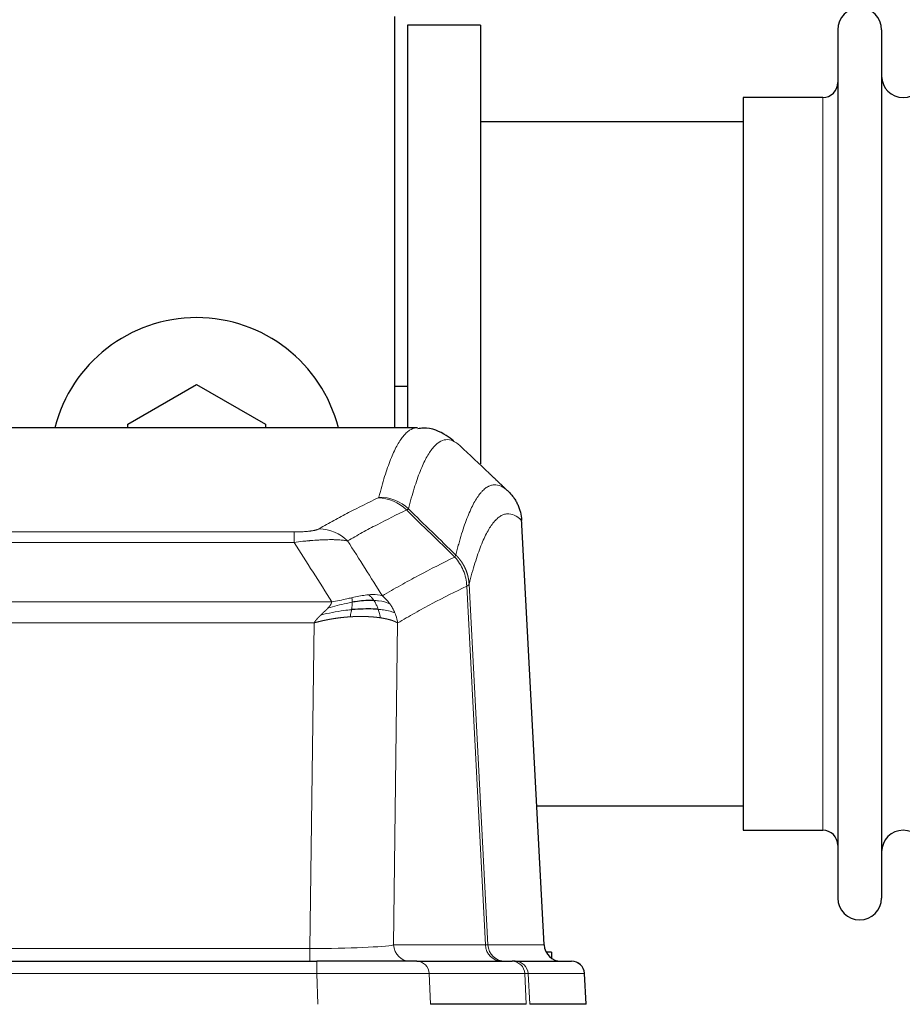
# Model space of a CAD drawing. Header units: inches. Extents: x 0 to 20790, y -12 to 14700.
# Tile 115 of 256: x 3195 to 3400, y 11687 to 11916. Entities that reach past the tile are written whole.
import ezdxf

# ---------------------------------------------------------------- set-up
doc = ezdxf.new("R2010")
doc.units = ezdxf.units.IN
doc.layers.add('1', color=7, linetype='Continuous', true_color=0xffffff)

msp = doc.modelspace()

# ---------------------------------------------------------------- linework, layer by layer
at = {"layer": '1', "color": 2, "linetype": 'Continuous', "lineweight": 25}
for p, q in [((3282.411, 11916.754), (3282.411, 11821.154)), ((3302.411, 11914.754), (3285.411, 11914.754)), ((3285.411, 11914.754), (3285.411, 11821.156)), ((3302.411, 11914.754), (3302.411, 11812.754)), ((3385.411, 11913.654), (3385.411, 11711.854)), ((3395.611, 11913.654), (3395.611, 11711.854)), ((3363.411, 11897.904), (3363.411, 11727.604)), ((3381.911, 11897.904), (3363.411, 11897.904)), ((3363.417, 11892.254), (3302.411, 11892.254)), ((3220.411, 11821.991), (3236.411, 11831.229)), ((3236.411, 11831.229), (3252.411, 11821.991)), ((3285.435, 11830.774), (3282.464, 11830.774)), ((3287.765, 11821.148), (3025.057, 11821.148)), ((3220.411, 11821.148), (3220.411, 11821.991)), ((3252.411, 11821.991), (3252.411, 11821.148)), ((3317.187, 11700.936), (3311.916, 11800.073)), ((3315.473, 11733.254), (3363.417, 11733.254)), ((3363.411, 11727.604), (3381.911, 11727.604)), ((3318.911, 11699.254), (3317.646, 11699.254)), ((3318.911, 11699.254), (3318.911, 11697.846)), ((3048.501, 11697.148), (3264.321, 11697.148)), ((3287.577, 11697.148), (3264.321, 11697.148)), ((3287.577, 11697.148), (3309.751, 11697.148)), ((3310.448, 11697.148), (3309.751, 11697.148)), ((3310.448, 11697.148), (3323.559, 11697.148)), ((3326.95, 11687.148), (3326.569, 11694.308)), ((3313.031, 11687.148), (3290.777, 11687.148)), ((3326.933, 11687.148), (3313.815, 11687.148))]:
    msp.add_line(p, q, dxfattribs=at)
at = {"layer": '1', "color": 110, "linetype": 'Continuous', "lineweight": 13}
for p, q in [((3381.911, 11897.904), (3381.911, 11727.604)), ((3317.175, 11700.939), (3311.927, 11799.635)), ((3053.74, 11796.942), (3259.083, 11796.942)), ((3259.083, 11794.525), (3259.083, 11796.942)), ((3259.083, 11794.525), (3053.74, 11794.525)), ((3303.527, 11700.939), (3299.176, 11784.331)), ((3299.732, 11784.808), (3304.109, 11700.939)), ((3045.008, 11780.695), (3267.814, 11780.695)), ((3263.701, 11775.796), (3049.121, 11775.796)), ((3262.733, 11700.113), (3263.701, 11775.796)), ((3283.133, 11775.786), (3282.176, 11700.939)), ((3050.09, 11700.113), (3262.733, 11700.113)), ((3262.733, 11697.148), (3262.733, 11700.113)), ((3282.176, 11700.939), (3303.527, 11700.939)), ((3304.109, 11700.939), (3317.175, 11700.939)), ((3264.321, 11697.148), (3264.321, 11694.305)), ((3264.321, 11694.305), (3048.501, 11694.305)), ((3264.614, 11687.148), (3264.321, 11694.305)), ((3312.657, 11694.305), (3290.483, 11694.305)), ((3290.483, 11694.305), (3290.777, 11687.148)), ((3313.031, 11687.148), (3312.657, 11694.305)), ((3326.553, 11694.305), (3313.442, 11694.305)), ((3313.442, 11694.305), (3313.815, 11687.148)), ((3326.933, 11687.148), (3326.553, 11694.305))]:
    msp.add_line(p, q, dxfattribs=at)
at = {"layer": '1', "color": 2, "linetype": 'Continuous', "lineweight": 25}
for centre, radius, start, end in [((3390.511, 11913.654), 5.1, 0, 180), ((3400.611, 11902.904), 5, 180, 0), ((3381.911, 11901.404), 3.5, 270, 0), ((3236.411, 11812.754), 34, 14.29875, 165.70125), ((3381.911, 11724.104), 3.5, 0, 90), ((3400.611, 11722.604), 5, 0, 180), ((3390.511, 11711.854), 5.1, 180, 0), ((3323.573, 11694.148), 3, 3.9387, 90)]:
    msp.add_arc(centre, radius, start, end, dxfattribs=at)
at = {"layer": '1', "color": 110, "linetype": 'Continuous', "lineweight": 13}
for centre, major_axis, ratio, start_param, end_param in [((3278.591, 11794.931), (-4.281, 9.037), 0.9659395, 5.0815715, 5.8272089), ((3278.778, 11795.092), (-9.695, 2.45), 0.9931439, 4.2008878, 4.9582972), ((3264.929, 11787.785), (4.97, -8.677), 0.9635717, 1.8622888, 2.6052468), ((3262.812, 11701.148), (20.002, 0.052), 0.0517476, 4.708281, 6.0295934), ((3286.051, 11701.148), (0, 4), 0.9702957, 1.6231562, 3.1415927), ((3307.403, 11701.148), (0, -4), 0.9702957, 4.7647489, 6.2831853), ((3284.083, 11701.148), (-20.038, 0.208), 0.001459, 2.8976729, 3.1068244), ((3308.101, 11701.148), (0, -4), 0.9993908, 4.7647489, 6.2831853), ((3287.577, 11694.148), (0, -3), 0.9702957, 1.6231562, 3.1415927), ((3309.751, 11694.148), (0, -3), 0.9702957, 1.6231562, 3.1415927), ((3310.448, 11694.148), (0, -3), 0.9993908, 1.6231562, 3.1415927), ((3323.559, 11694.148), (0, -3), 0.9993908, 1.6231562, 3.1415927), ((3264.27, 11694.148), (27.018, 0.123), 0.0058026, 0.2445567, 1.5688664), ((3286.43, 11694.148), (27.029, 0.156), 0.000812, 0.0348973, 0.2440488)]:
    msp.add_ellipse(centre, major_axis=major_axis, ratio=ratio, start_param=start_param, end_param=end_param, dxfattribs=at)
at = {"layer": '1', "color": 2, "linetype": 'Continuous', "lineweight": 25}
msp.add_ellipse((3321.167, 11701.148), major_axis=(0, -4), ratio=0.9993908, start_param=4.7647489, end_param=6.2831853, dxfattribs=at)
at = {"layer": '1', "color": 110, "linetype": 'Continuous', "lineweight": 13}
for points, knots in [([(3278.778, 11805.027), (3279.216, 11806.766), (3280.106, 11809.963), (3281.027, 11812.597), (3281.729, 11814.362), (3281.965, 11814.915), (3282.441, 11815.952), (3282.681, 11816.435), (3283.406, 11817.778), (3283.897, 11818.532), (3284.521, 11819.299), (3284.646, 11819.444), (3284.897, 11819.716), (3285.275, 11820.096), (3285.658, 11820.398), (3286.429, 11820.895), (3287.042, 11821.119), (3287.665, 11821.148), (3287.758, 11821.148)], [0, 0, 0, 0, 0.1619138, 0.3238276, 0.3238276, 0.4047846, 0.4047846, 0.4857415, 0.4857415, 0.6476553, 0.6476553, 0.6881337, 0.6881337, 0.7286122, 0.8095691, 0.8095691, 0.9714829, 1, 1, 1, 1]), ([(3297.62, 11817.002), (3297.062, 11817.514), (3295.96, 11818.258), (3294.35, 11818.529), (3293.306, 11818.147), (3292.535, 11817.65), (3292.152, 11817.348), (3291.773, 11816.967), (3291.521, 11816.696), (3291.396, 11816.551), (3290.771, 11815.784), (3290.28, 11815.03), (3289.553, 11813.687), (3289.313, 11813.205), (3288.837, 11812.169), (3288.6, 11811.616), (3287.897, 11809.852), (3286.976, 11807.22), (3286.084, 11804.026), (3285.646, 11802.289)], [0, 0, 0, 0, 0.125, 0.25, 0.375, 0.375, 0.4375, 0.46875, 0.46875, 0.5, 0.5, 0.625, 0.625, 0.6875, 0.6875, 0.75, 0.75, 0.875, 1, 1, 1, 1]), ([(3296.643, 11791.574), (3296.698, 11791.796), (3296.754, 11792.017), (3296.866, 11792.453), (3297.035, 11793.101), (3297.43, 11794.564), (3297.774, 11795.735), (3298.467, 11797.97), (3299.407, 11800.657), (3300.866, 11803.814), (3301.87, 11805.337), (3302.444, 11806.029), (3302.508, 11806.104), (3302.636, 11806.248), (3302.828, 11806.459), (3303.28, 11806.901), (3303.671, 11807.199), (3304, 11807.401), (3304.066, 11807.439), (3304.198, 11807.511), (3304.396, 11807.611), (3304.861, 11807.799), (3305.264, 11807.877), (3306.075, 11807.923), (3307.173, 11807.694), (3308.3, 11806.879), (3308.872, 11806.325)], [0, 0, 0, 0, 0.015625, 0.015625, 0.03125, 0.0625, 0.125, 0.125, 0.25, 0.375, 0.5, 0.5, 0.515625, 0.515625, 0.53125, 0.5625, 0.625, 0.625, 0.640625, 0.640625, 0.65625, 0.6875, 0.75, 0.75, 0.875, 1, 1, 1, 1]), ([(3264.929, 11797.691), (3266.064, 11798.343), (3267.199, 11798.982), (3269.471, 11800.232), (3270.609, 11800.844), (3274.024, 11802.637), (3276.305, 11803.779), (3278.591, 11804.866)], [0, 0, 0, 0, 0.25, 0.25, 0.5, 0.5, 1, 1, 1, 1]), ([(3278.778, 11805.027), (3278.771, 11805), (3278.752, 11804.973), (3278.69, 11804.919), (3278.647, 11804.893), (3278.591, 11804.866)], [0, 0, 0, 0, 0.5, 0.5, 1, 1, 1, 1]), ([(3285.187, 11802.049), (3282.899, 11800.96), (3280.615, 11799.817), (3277.195, 11798.022), (3276.057, 11797.41), (3273.781, 11796.158), (3272.645, 11795.519), (3271.509, 11794.866)], [0, 0, 0, 0, 0.5, 0.5, 0.75, 0.75, 1, 1, 1, 1]), ([(3311.927, 11799.635), (3311.357, 11800.18), (3310.233, 11800.98), (3309.139, 11801.197), (3308.329, 11801.141), (3307.928, 11801.059), (3307.464, 11800.868), (3307.266, 11800.765), (3307.135, 11800.693), (3307.069, 11800.654), (3306.741, 11800.449), (3306.351, 11800.149), (3305.901, 11799.703), (3305.709, 11799.491), (3305.581, 11799.346), (3305.517, 11799.27), (3304.945, 11798.575), (3303.943, 11797.047), (3302.489, 11793.886), (3301.082, 11789.855), (3300.177, 11786.587), (3299.732, 11784.808)], [0, 0, 0, 0, 0.125, 0.25, 0.25, 0.3125, 0.34375, 0.359375, 0.359375, 0.375, 0.375, 0.4375, 0.46875, 0.484375, 0.484375, 0.5, 0.5, 0.625, 0.75, 0.875, 1, 1, 1, 1]), ([(3264.929, 11797.691), (3264.908, 11797.679), (3264.886, 11797.667), (3264.84, 11797.643), (3264.816, 11797.631), (3264.741, 11797.595), (3264.686, 11797.572), (3264.568, 11797.525), (3264.505, 11797.502), (3264.368, 11797.456), (3264.295, 11797.433), (3264.138, 11797.389), (3264.054, 11797.367), (3263.918, 11797.334), (3263.872, 11797.324), (3263.775, 11797.302), (3263.726, 11797.292), (3263.572, 11797.261), (3263.464, 11797.241), (3263.236, 11797.202), (3263.116, 11797.183), (3262.927, 11797.156), (3262.829, 11797.143), (3262.728, 11797.13), (3262.66, 11797.122), (3262.626, 11797.118), (3262.451, 11797.097), (3262.307, 11797.082), (3261.86, 11797.04), (3261.543, 11797.016), (3261.123, 11796.992), (3261.038, 11796.988), (3260.865, 11796.979), (3260.778, 11796.976), (3260.516, 11796.965), (3260.34, 11796.959), (3259.986, 11796.95), (3259.807, 11796.947), (3259.447, 11796.943), (3259.265, 11796.942), (3259.083, 11796.942)], [0, 0, 0, 0, 0.03125, 0.03125, 0.0625, 0.0625, 0.125, 0.125, 0.1875, 0.1875, 0.25, 0.25, 0.3125, 0.3125, 0.34375, 0.34375, 0.375, 0.375, 0.4375, 0.4375, 0.5, 0.5, 0.53125, 0.546875, 0.546875, 0.5625, 0.5625, 0.625, 0.625, 0.75, 0.75, 0.78125, 0.78125, 0.8125, 0.8125, 0.875, 0.875, 0.9375, 0.9375, 1, 1, 1, 1]), ([(3271.509, 11794.866), (3271.212, 11794.922), (3270.886, 11794.969), (3270.173, 11795.049), (3269.786, 11795.081), (3269.158, 11795.116), (3268.886, 11795.128), (3268.601, 11795.137), (3268.486, 11795.14), (3268.427, 11795.141), (3268.252, 11795.145), (3268.133, 11795.147), (3267.531, 11795.154), (3267.022, 11795.15), (3266.349, 11795.133), (3266.213, 11795.129), (3266.006, 11795.122), (3265.937, 11795.12), (3265.797, 11795.115), (3265.727, 11795.112), (3265.375, 11795.098), (3265.088, 11795.084), (3264.212, 11795.035), (3263.607, 11794.992), (3262.903, 11794.934), (3262.825, 11794.927), (3262.667, 11794.914), (3262.588, 11794.907), (3262.35, 11794.886), (3262.191, 11794.871), (3261.711, 11794.825), (3261.388, 11794.793), (3260.413, 11794.689), (3259.753, 11794.611), (3259.083, 11794.525)], [0, 0, 0, 0, 0.125, 0.125, 0.25, 0.25, 0.3125, 0.328125, 0.328125, 0.34375, 0.34375, 0.375, 0.375, 0.5, 0.5, 0.53125, 0.53125, 0.546875, 0.546875, 0.5625, 0.5625, 0.625, 0.625, 0.75, 0.75, 0.765625, 0.765625, 0.78125, 0.78125, 0.8125, 0.8125, 0.875, 0.875, 1, 1, 1, 1]), ([(3279.577, 11782.072), (3280.975, 11782.906), (3282.374, 11783.719), (3285.176, 11785.304), (3286.579, 11786.076), (3290.793, 11788.331), (3293.608, 11789.752), (3296.431, 11791.091)], [0, 0, 0, 0, 0.25, 0.25, 0.5, 0.5, 1, 1, 1, 1]), ([(3296.643, 11791.574), (3296.622, 11791.525), (3296.606, 11791.449), (3296.548, 11791.276), (3296.506, 11791.179), (3296.431, 11791.091)], [0, 0, 0, 0, 0.5, 0.5, 1, 1, 1, 1]), ([(3296.431, 11791.091), (3296.839, 11790.646), (3297.212, 11790.161), (3297.87, 11789.124), (3298.156, 11788.571), (3298.627, 11787.419), (3298.813, 11786.819), (3299.077, 11785.59), (3299.154, 11784.962), (3299.176, 11784.331)], [0, 0, 0, 0, 0.25, 0.25, 0.5, 0.5, 0.75, 0.75, 1, 1, 1, 1]), ([(3296.643, 11791.574), (3296.655, 11791.562), (3296.681, 11791.537), (3296.719, 11791.5), (3296.757, 11791.462), (3296.795, 11791.424), (3296.833, 11791.385), (3296.872, 11791.345), (3296.91, 11791.306), (3296.949, 11791.265), (3296.987, 11791.224), (3297.026, 11791.183), (3297.065, 11791.141), (3297.104, 11791.098), (3297.143, 11791.055), (3297.182, 11791.011), (3297.221, 11790.967), (3297.26, 11790.922), (3297.3, 11790.877), (3297.339, 11790.831), (3297.378, 11790.784), (3297.417, 11790.737), (3297.456, 11790.689), (3297.496, 11790.641), (3297.535, 11790.592), (3297.574, 11790.542), (3297.613, 11790.492), (3297.652, 11790.441), (3297.691, 11790.39), (3297.73, 11790.338), (3297.769, 11790.286), (3297.808, 11790.232), (3297.847, 11790.179), (3297.886, 11790.124), (3297.924, 11790.069), (3297.963, 11790.014), (3298.001, 11789.957), (3298.039, 11789.9), (3298.078, 11789.843), (3298.116, 11789.785), (3298.153, 11789.726), (3298.191, 11789.667), (3298.228, 11789.606), (3298.266, 11789.546), (3298.303, 11789.484), (3298.34, 11789.422), (3298.376, 11789.36), (3298.413, 11789.296), (3298.449, 11789.232), (3298.485, 11789.168), (3298.521, 11789.102), (3298.556, 11789.036), (3298.591, 11788.97), (3298.626, 11788.902), (3298.661, 11788.835), (3298.695, 11788.766), (3298.729, 11788.697), (3298.763, 11788.627), (3298.796, 11788.556), (3298.831, 11788.48), (3298.868, 11788.398), (3298.906, 11788.311), (3298.944, 11788.224), (3298.981, 11788.136), (3299.017, 11788.048), (3299.052, 11787.959), (3299.086, 11787.87), (3299.119, 11787.781), (3299.152, 11787.692), (3299.184, 11787.602), (3299.215, 11787.512), (3299.245, 11787.421), (3299.274, 11787.331), (3299.302, 11787.24), (3299.33, 11787.149), (3299.356, 11787.057), (3299.382, 11786.965), (3299.407, 11786.874), (3299.431, 11786.781), (3299.454, 11786.689), (3299.476, 11786.596), (3299.498, 11786.504), (3299.518, 11786.411), (3299.538, 11786.317), (3299.557, 11786.224), (3299.575, 11786.131), (3299.592, 11786.037), (3299.608, 11785.943), (3299.623, 11785.849), (3299.637, 11785.755), (3299.651, 11785.661), (3299.663, 11785.566), (3299.675, 11785.472), (3299.686, 11785.377), (3299.696, 11785.282), (3299.705, 11785.188), (3299.713, 11785.093), (3299.72, 11784.998), (3299.727, 11784.903), (3299.73, 11784.839), (3299.732, 11784.808)], [0, 0, 0, 0, 0.0069372, 0.0139334, 0.0209887, 0.028103, 0.0352764, 0.0425088, 0.0498003, 0.0571509, 0.0645605, 0.0720292, 0.0795569, 0.0871437, 0.0947896, 0.1024945, 0.1102584, 0.1180815, 0.1259636, 0.1339048, 0.141905, 0.1499643, 0.1580827, 0.1662601, 0.1744966, 0.1827922, 0.1911468, 0.1995605, 0.2080333, 0.2165651, 0.225156, 0.233806, 0.2425151, 0.2512832, 0.2601104, 0.2689967, 0.277942, 0.2869465, 0.29601, 0.3051325, 0.3143142, 0.3235549, 0.3328547, 0.3422136, 0.3516315, 0.3611085, 0.3706446, 0.3802398, 0.3898941, 0.3996074, 0.4093798, 0.4192113, 0.4291019, 0.4390515, 0.4490602, 0.459128, 0.4692549, 0.4794409, 0.4896859, 0.4999901, 0.5124905, 0.524991, 0.5374914, 0.5499918, 0.5624922, 0.5749926, 0.587493, 0.5999934, 0.6124937, 0.6249941, 0.6374944, 0.6499948, 0.6624951, 0.6749954, 0.6874957, 0.699996, 0.7124963, 0.7249966, 0.7374968, 0.7499971, 0.7624973, 0.7749976, 0.7874978, 0.799998, 0.8124982, 0.8249984, 0.8374986, 0.8499988, 0.8624989, 0.8749991, 0.8874992, 0.8999993, 0.9124995, 0.9249996, 0.9374997, 0.9499998, 0.9624998, 0.9749999, 0.9875, 1, 1, 1, 1]), ([(3299.176, 11784.331), (3296.49, 11783.056), (3293.81, 11781.706), (3289.799, 11779.57), (3288.464, 11778.839), (3285.796, 11777.341), (3284.464, 11776.573), (3283.133, 11775.786)], [0, 0, 0, 0, 0.5, 0.5, 0.75, 0.75, 1, 1, 1, 1]), ([(3299.732, 11784.808), (3299.732, 11784.806), (3299.73, 11784.802), (3299.727, 11784.791), (3299.72, 11784.774), (3299.708, 11784.751), (3299.69, 11784.721), (3299.661, 11784.684), (3299.619, 11784.64), (3299.575, 11784.602), (3299.537, 11784.572), (3299.511, 11784.553), (3299.485, 11784.534), (3299.458, 11784.515), (3299.431, 11784.497), (3299.403, 11784.478), (3299.375, 11784.459), (3299.347, 11784.441), (3299.318, 11784.422), (3299.289, 11784.404), (3299.261, 11784.386), (3299.232, 11784.367), (3299.204, 11784.349), (3299.185, 11784.337), (3299.176, 11784.331)], [0, 0, 0, 0, 0.0092499, 0.0337179, 0.073404, 0.128308, 0.1984299, 0.2837694, 0.3843264, 0.5001005, 0.5424888, 0.5838484, 0.6241794, 0.6634821, 0.7017567, 0.7390032, 0.7752221, 0.8104134, 0.8445775, 0.8777146, 0.909825, 0.9409091, 0.9709673, 1, 1, 1, 1]), ([(3272.432, 11781.638), (3272.071, 11781.558), (3271.704, 11781.475), (3270.21, 11781.14), (3269.034, 11780.884), (3267.814, 11780.695)], [0, 0, 0, 0, 0.25, 0.25, 1, 1, 1, 1]), ([(3276.401, 11782.334), (3276.252, 11782.321), (3276.1, 11782.305), (3275.486, 11782.234), (3275.007, 11782.159), (3274.012, 11781.978), (3273.498, 11781.871), (3272.791, 11781.718), (3272.612, 11781.678), (3272.432, 11781.638)], [0, 0, 0, 0, 0.125, 0.125, 0.5, 0.5, 0.875, 0.875, 1, 1, 1, 1]), ([(3272.582, 11780.605), (3272.584, 11780.729), (3272.582, 11780.845), (3272.569, 11781.11), (3272.553, 11781.248), (3272.505, 11781.477), (3272.472, 11781.569), (3272.432, 11781.638)], [0, 0, 0, 0, 0.25, 0.25, 0.625, 0.625, 1, 1, 1, 1]), ([(3279.577, 11782.072), (3278.884, 11782.297), (3278.117, 11782.391), (3276.99, 11782.375), (3276.7, 11782.359), (3276.401, 11782.334)], [0, 0, 0, 0, 0.75, 0.75, 1, 1, 1, 1]), ([(3277.626, 11781.011), (3277.527, 11781.161), (3277.426, 11781.303), (3277.169, 11781.631), (3277.011, 11781.805), (3276.701, 11782.106), (3276.547, 11782.232), (3276.401, 11782.334)], [0, 0, 0, 0, 0.25, 0.25, 0.625, 0.625, 1, 1, 1, 1]), ([(3281.284, 11780.265), (3281.161, 11780.431), (3281.033, 11780.594), (3280.7, 11780.991), (3280.49, 11781.221), (3280.048, 11781.661), (3279.817, 11781.872), (3279.577, 11782.072)], [0, 0, 0, 0, 0.25, 0.25, 0.625, 0.625, 1, 1, 1, 1]), ([(3265.272, 11777.633), (3265.286, 11777.647), (3265.314, 11777.674), (3265.356, 11777.714), (3265.396, 11777.753), (3265.436, 11777.791), (3265.474, 11777.828), (3265.512, 11777.864), (3265.548, 11777.898), (3265.583, 11777.932), (3265.618, 11777.965), (3265.651, 11777.996), (3265.683, 11778.027), (3265.714, 11778.056), (3265.744, 11778.084), (3265.773, 11778.112), (3265.801, 11778.138), (3265.827, 11778.163), (3265.853, 11778.187), (3265.878, 11778.211), (3265.902, 11778.233), (3265.924, 11778.254), (3265.946, 11778.274), (3265.966, 11778.293), (3265.986, 11778.311), (3266.004, 11778.328), (3266.022, 11778.345), (3266.038, 11778.36), (3266.053, 11778.374), (3266.067, 11778.387), (3266.08, 11778.399), (3266.092, 11778.41), (3266.103, 11778.421), (3266.113, 11778.43), (3266.122, 11778.438), (3266.13, 11778.446), (3266.137, 11778.452), (3266.143, 11778.457), (3266.147, 11778.462), (3266.16, 11778.473), (3266.181, 11778.493), (3266.21, 11778.521), (3266.238, 11778.548), (3266.266, 11778.575), (3266.294, 11778.601), (3266.322, 11778.628), (3266.349, 11778.654), (3266.376, 11778.68), (3266.403, 11778.706), (3266.429, 11778.731), (3266.455, 11778.757), (3266.481, 11778.781), (3266.506, 11778.806), (3266.531, 11778.831), (3266.556, 11778.855), (3266.58, 11778.879), (3266.604, 11778.903), (3266.628, 11778.926), (3266.651, 11778.95), (3266.674, 11778.973), (3266.697, 11778.995), (3266.719, 11779.018), (3266.741, 11779.04), (3266.763, 11779.062), (3266.784, 11779.084), (3266.805, 11779.106), (3266.826, 11779.127), (3266.846, 11779.148), (3266.866, 11779.169), (3266.886, 11779.19), (3266.905, 11779.211), (3266.925, 11779.231), (3266.937, 11779.244), (3266.943, 11779.251)], [0, 0, 0, 0, 0.0247661, 0.0489206, 0.0724636, 0.0953949, 0.1177147, 0.1394229, 0.1605195, 0.1810045, 0.2008779, 0.2201398, 0.23879, 0.2568287, 0.2742558, 0.2910713, 0.3072753, 0.3228676, 0.3378484, 0.3522176, 0.3659752, 0.3791212, 0.3916556, 0.4035785, 0.4148897, 0.4255894, 0.4356775, 0.445154, 0.454019, 0.4622723, 0.4699141, 0.4769443, 0.4833629, 0.48917, 0.4943654, 0.4989493, 0.5029216, 0.5062824, 0.5090316, 0.5111692, 0.5284651, 0.5456049, 0.5625886, 0.5794163, 0.5960881, 0.612604, 0.6289642, 0.6451687, 0.6612176, 0.6771111, 0.6928491, 0.7084319, 0.7238594, 0.7391318, 0.7542492, 0.7692118, 0.7840195, 0.7986726, 0.8131712, 0.8275153, 0.8417051, 0.8557408, 0.8696224, 0.8833501, 0.8969241, 0.9103445, 0.9236114, 0.936725, 0.9496856, 0.9624932, 0.975148, 0.9876502, 1, 1, 1, 1]), ([(3266.943, 11779.251), (3266.951, 11779.26), (3266.967, 11779.277), (3266.991, 11779.303), (3267.014, 11779.328), (3267.037, 11779.354), (3267.06, 11779.379), (3267.082, 11779.404), (3267.104, 11779.429), (3267.126, 11779.454), (3267.147, 11779.479), (3267.168, 11779.504), (3267.189, 11779.529), (3267.209, 11779.553), (3267.229, 11779.577), (3267.249, 11779.602), (3267.268, 11779.626), (3267.287, 11779.65), (3267.306, 11779.673), (3267.324, 11779.697), (3267.342, 11779.721), (3267.36, 11779.744), (3267.377, 11779.768), (3267.394, 11779.791), (3267.411, 11779.814), (3267.427, 11779.837), (3267.443, 11779.86), (3267.459, 11779.882), (3267.474, 11779.905), (3267.489, 11779.928), (3267.504, 11779.95), (3267.518, 11779.972), (3267.532, 11779.994), (3267.546, 11780.016), (3267.559, 11780.038), (3267.572, 11780.06), (3267.585, 11780.082), (3267.597, 11780.103), (3267.609, 11780.125), (3267.621, 11780.146), (3267.632, 11780.167), (3267.643, 11780.188), (3267.654, 11780.209), (3267.664, 11780.23), (3267.674, 11780.25), (3267.684, 11780.271), (3267.694, 11780.291), (3267.703, 11780.312), (3267.711, 11780.332), (3267.72, 11780.352), (3267.728, 11780.372), (3267.735, 11780.392), (3267.743, 11780.412), (3267.75, 11780.431), (3267.757, 11780.451), (3267.763, 11780.47), (3267.769, 11780.49), (3267.775, 11780.509), (3267.78, 11780.528), (3267.785, 11780.547), (3267.79, 11780.566), (3267.795, 11780.585), (3267.799, 11780.603), (3267.802, 11780.622), (3267.806, 11780.64), (3267.809, 11780.659), (3267.812, 11780.677), (3267.813, 11780.689), (3267.814, 11780.695)], [0, 0, 0, 0, 0.0185022, 0.0368847, 0.0551481, 0.073293, 0.0913199, 0.1092294, 0.1270222, 0.1446988, 0.1622598, 0.1797059, 0.1970378, 0.2142561, 0.2313614, 0.2483544, 0.265236, 0.2820066, 0.2986672, 0.3152184, 0.331661, 0.3479958, 0.3642235, 0.380345, 0.3963611, 0.4122725, 0.4280803, 0.4437851, 0.459388, 0.4748898, 0.4902915, 0.5055939, 0.5207981, 0.535905, 0.5509156, 0.565831, 0.5806521, 0.5953801, 0.6100159, 0.6245607, 0.6390157, 0.6533819, 0.6676604, 0.6818526, 0.6959596, 0.7099825, 0.7239227, 0.7377815, 0.75156, 0.7652597, 0.7788818, 0.7924277, 0.8058989, 0.8192966, 0.8326224, 0.8458776, 0.8590638, 0.8721825, 0.8852351, 0.8982233, 0.9111485, 0.9240124, 0.9368166, 0.9495628, 0.9622525, 0.9748874, 0.9874694, 1, 1, 1, 1]), ([(3272.582, 11780.605), (3272.125, 11780.527), (3271.661, 11780.439), (3269.79, 11780.049), (3268.354, 11779.673), (3266.943, 11779.251)], [0, 0, 0, 0, 0.25, 0.25, 1, 1, 1, 1]), ([(3272.413, 11778.863), (3272.426, 11778.941), (3272.437, 11779.018), (3272.482, 11779.328), (3272.511, 11779.56), (3272.555, 11780.004), (3272.57, 11780.217), (3272.58, 11780.48), (3272.581, 11780.543), (3272.582, 11780.605)], [0, 0, 0, 0, 0.125, 0.125, 0.5, 0.5, 0.875, 0.875, 1, 1, 1, 1]), ([(3281.284, 11780.265), (3280.585, 11780.596), (3279.714, 11780.821), (3278.354, 11780.973), (3277.997, 11780.998), (3277.626, 11781.011)], [0, 0, 0, 0, 0.75, 0.75, 1, 1, 1, 1]), ([(3278.611, 11778.949), (3278.58, 11779.039), (3278.548, 11779.13), (3278.414, 11779.494), (3278.301, 11779.766), (3278.051, 11780.291), (3277.915, 11780.544), (3277.724, 11780.859), (3277.675, 11780.936), (3277.626, 11781.011)], [0, 0, 0, 0, 0.125, 0.125, 0.5, 0.5, 0.875, 0.875, 1, 1, 1, 1]), ([(3282.494, 11778.125), (3282.455, 11778.219), (3282.415, 11778.313), (3282.247, 11778.686), (3282.108, 11778.96), (3281.805, 11779.497), (3281.64, 11779.759), (3281.405, 11780.098), (3281.345, 11780.182), (3281.284, 11780.265)], [0, 0, 0, 0, 0.125, 0.125, 0.5, 0.5, 0.875, 0.875, 1, 1, 1, 1]), ([(3263.701, 11775.796), (3263.706, 11775.805), (3263.717, 11775.822), (3263.733, 11775.847), (3263.75, 11775.873), (3263.767, 11775.899), (3263.784, 11775.926), (3263.802, 11775.952), (3263.821, 11775.979), (3263.839, 11776.006), (3263.858, 11776.034), (3263.878, 11776.061), (3263.897, 11776.089), (3263.918, 11776.117), (3263.938, 11776.145), (3263.959, 11776.173), (3263.981, 11776.202), (3264.002, 11776.231), (3264.025, 11776.26), (3264.047, 11776.289), (3264.07, 11776.319), (3264.093, 11776.349), (3264.117, 11776.379), (3264.141, 11776.409), (3264.166, 11776.439), (3264.191, 11776.47), (3264.216, 11776.501), (3264.242, 11776.532), (3264.268, 11776.563), (3264.294, 11776.595), (3264.321, 11776.627), (3264.348, 11776.659), (3264.376, 11776.691), (3264.404, 11776.723), (3264.433, 11776.756), (3264.462, 11776.789), (3264.491, 11776.822), (3264.52, 11776.855), (3264.55, 11776.888), (3264.581, 11776.922), (3264.612, 11776.955), (3264.643, 11776.989), (3264.675, 11777.024), (3264.707, 11777.058), (3264.739, 11777.093), (3264.772, 11777.127), (3264.805, 11777.162), (3264.838, 11777.197), (3264.872, 11777.233), (3264.907, 11777.268), (3264.942, 11777.304), (3264.977, 11777.34), (3265.012, 11777.376), (3265.048, 11777.412), (3265.085, 11777.448), (3265.121, 11777.485), (3265.158, 11777.522), (3265.196, 11777.559), (3265.234, 11777.596), (3265.259, 11777.62), (3265.272, 11777.633)], [0, 0, 0, 0, 0.0121901, 0.0245516, 0.0370849, 0.0497905, 0.0626689, 0.0757204, 0.0889455, 0.1023447, 0.1159182, 0.1296666, 0.14359, 0.1576889, 0.1719636, 0.1864145, 0.2010418, 0.2158458, 0.2308268, 0.2459852, 0.261321, 0.2768347, 0.2925265, 0.3083966, 0.3244452, 0.3406727, 0.357079, 0.3736646, 0.3904296, 0.4073742, 0.4244986, 0.4418029, 0.4592875, 0.4769523, 0.4947976, 0.5128236, 0.5310305, 0.5494183, 0.5679872, 0.5867374, 0.605669, 0.6247822, 0.644077, 0.6635537, 0.6832123, 0.7030529, 0.7230758, 0.7432809, 0.7636685, 0.7842385, 0.8049912, 0.8259267, 0.8470449, 0.8683461, 0.8898303, 0.9114976, 0.9333482, 0.955382, 0.9775993, 1, 1, 1, 1]), ([(3272.099, 11777.213), (3272.077, 11777.211), (3272.034, 11777.209), (3271.969, 11777.204), (3271.904, 11777.2), (3271.839, 11777.196), (3271.774, 11777.191), (3271.709, 11777.186), (3271.643, 11777.181), (3271.578, 11777.177), (3271.513, 11777.172), (3271.448, 11777.166), (3271.383, 11777.161), (3271.318, 11777.156), (3271.253, 11777.15), (3271.187, 11777.145), (3271.122, 11777.139), (3271.057, 11777.134), (3270.992, 11777.128), (3270.926, 11777.122), (3270.861, 11777.116), (3270.796, 11777.11), (3270.731, 11777.103), (3270.665, 11777.097), (3270.6, 11777.09), (3270.535, 11777.084), (3270.47, 11777.077), (3270.405, 11777.07), (3270.339, 11777.063), (3270.274, 11777.056), (3270.209, 11777.049), (3270.144, 11777.042), (3270.078, 11777.035), (3270.013, 11777.027), (3269.948, 11777.02), (3269.883, 11777.012), (3269.818, 11777.005), (3269.753, 11776.997), (3269.687, 11776.989), (3269.622, 11776.981), (3269.557, 11776.973), (3269.492, 11776.965), (3269.427, 11776.956), (3269.362, 11776.948), (3269.297, 11776.939), (3269.232, 11776.931), (3269.167, 11776.922), (3269.102, 11776.913), (3269.037, 11776.904), (3268.972, 11776.895), (3268.907, 11776.886), (3268.843, 11776.877), (3268.778, 11776.867), (3268.713, 11776.858), (3268.648, 11776.848), (3268.584, 11776.839), (3268.519, 11776.829), (3268.454, 11776.819), (3268.39, 11776.809), (3268.325, 11776.799), (3268.26, 11776.789), (3268.196, 11776.779), (3268.131, 11776.769), (3268.067, 11776.758), (3268.003, 11776.748), (3267.938, 11776.737), (3267.874, 11776.726), (3267.81, 11776.716), (3267.745, 11776.705), (3267.681, 11776.694), (3267.617, 11776.683), (3267.553, 11776.671), (3267.489, 11776.66), (3267.425, 11776.649), (3267.361, 11776.637), (3267.297, 11776.626), (3267.233, 11776.614), (3267.17, 11776.602), (3267.106, 11776.59), (3267.042, 11776.578), (3266.978, 11776.566), (3266.915, 11776.554), (3266.851, 11776.542), (3266.788, 11776.53), (3266.724, 11776.517), (3266.661, 11776.505), (3266.598, 11776.492), (3266.535, 11776.479), (3266.471, 11776.466), (3266.408, 11776.454), (3266.345, 11776.441), (3266.282, 11776.427), (3266.219, 11776.414), (3266.156, 11776.401), (3266.094, 11776.388), (3266.031, 11776.374), (3265.968, 11776.361), (3265.905, 11776.347), (3265.843, 11776.333), (3265.78, 11776.319), (3265.718, 11776.306), (3265.656, 11776.291), (3265.593, 11776.277), (3265.531, 11776.263), (3265.469, 11776.249), (3265.407, 11776.235), (3265.345, 11776.22), (3265.283, 11776.206), (3265.221, 11776.191), (3265.16, 11776.176), (3265.098, 11776.161), (3265.036, 11776.146), (3264.975, 11776.131), (3264.913, 11776.116), (3264.852, 11776.101), (3264.791, 11776.086), (3264.729, 11776.071), (3264.668, 11776.055), (3264.607, 11776.04), (3264.546, 11776.024), (3264.485, 11776.008), (3264.424, 11775.993), (3264.364, 11775.977), (3264.303, 11775.961), (3264.242, 11775.945), (3264.182, 11775.928), (3264.122, 11775.912), (3264.061, 11775.896), (3264.001, 11775.88), (3263.941, 11775.863), (3263.881, 11775.847), (3263.821, 11775.83), (3263.761, 11775.813), (3263.721, 11775.802), (3263.701, 11775.796)], [0, 0, 0, 0, 0.0081592, 0.0163092, 0.0244501, 0.0325819, 0.0407045, 0.0488181, 0.0569225, 0.0650178, 0.0731041, 0.0811812, 0.0892493, 0.0973083, 0.1053581, 0.113399, 0.1214307, 0.1294534, 0.137467, 0.1454716, 0.1534671, 0.1614536, 0.169431, 0.1773994, 0.1853588, 0.1933091, 0.2012504, 0.2091827, 0.217106, 0.2250203, 0.2329256, 0.2408219, 0.2487092, 0.2565875, 0.2644568, 0.2723172, 0.2801686, 0.288011, 0.2958444, 0.303669, 0.3114845, 0.3192911, 0.3270888, 0.3348775, 0.3426574, 0.3504282, 0.3581902, 0.3659433, 0.3736874, 0.3814227, 0.389149, 0.3968665, 0.4045751, 0.4122748, 0.4199656, 0.4276476, 0.4353206, 0.4429849, 0.4506403, 0.4582868, 0.4659245, 0.4735534, 0.4811734, 0.4887846, 0.496387, 0.5039805, 0.5115653, 0.5191413, 0.5267084, 0.5342668, 0.5418164, 0.5493572, 0.5568893, 0.5644125, 0.5719271, 0.5794328, 0.5869298, 0.5944181, 0.6018976, 0.6093684, 0.6168305, 0.6242839, 0.6317285, 0.6391644, 0.6465917, 0.6540102, 0.6614201, 0.6688212, 0.6762137, 0.6835975, 0.6909727, 0.6983392, 0.705697, 0.7130462, 0.7203868, 0.7277187, 0.735042, 0.7423567, 0.7496628, 0.7569603, 0.7642491, 0.7715294, 0.7788011, 0.7860642, 0.7933187, 0.8005646, 0.807802, 0.8150309, 0.8222512, 0.8294629, 0.8366661, 0.8438608, 0.851047, 0.8582246, 0.8653938, 0.8725544, 0.8797065, 0.8868502, 0.8939854, 0.9011121, 0.9082303, 0.9153401, 0.9224414, 0.9295343, 0.9366187, 0.9436947, 0.9507623, 0.9578214, 0.9648722, 0.9719145, 0.9789485, 0.985974, 0.9929912, 1, 1, 1, 1]), ([(3272.413, 11778.863), (3271.836, 11778.81), (3271.248, 11778.744), (3268.874, 11778.431), (3267.044, 11778.085), (3265.272, 11777.633)], [0, 0, 0, 0, 0.25, 0.25, 1, 1, 1, 1]), ([(3272.099, 11777.213), (3272.132, 11777.375), (3272.171, 11777.561), (3272.253, 11777.964), (3272.296, 11778.18), (3272.363, 11778.555), (3272.389, 11778.709), (3272.413, 11778.863)], [0, 0, 0, 0, 0.375, 0.375, 0.75, 0.75, 1, 1, 1, 1]), ([(3279.101, 11776.987), (3279.087, 11776.99), (3279.057, 11776.994), (3279.013, 11777), (3278.969, 11777.007), (3278.925, 11777.013), (3278.88, 11777.019), (3278.835, 11777.025), (3278.791, 11777.031), (3278.746, 11777.037), (3278.701, 11777.043), (3278.656, 11777.049), (3278.611, 11777.054), (3278.565, 11777.06), (3278.52, 11777.066), (3278.475, 11777.071), (3278.429, 11777.077), (3278.384, 11777.082), (3278.338, 11777.087), (3278.292, 11777.093), (3278.246, 11777.098), (3278.2, 11777.103), (3278.154, 11777.108), (3278.108, 11777.113), (3278.062, 11777.118), (3278.015, 11777.123), (3277.969, 11777.128), (3277.923, 11777.132), (3277.876, 11777.137), (3277.829, 11777.141), (3277.783, 11777.146), (3277.736, 11777.15), (3277.689, 11777.155), (3277.642, 11777.159), (3277.595, 11777.163), (3277.548, 11777.167), (3277.501, 11777.171), (3277.454, 11777.175), (3277.407, 11777.179), (3277.359, 11777.183), (3277.312, 11777.187), (3277.264, 11777.191), (3277.217, 11777.194), (3277.169, 11777.198), (3277.122, 11777.201), (3277.074, 11777.205), (3277.026, 11777.208), (3276.978, 11777.212), (3276.931, 11777.215), (3276.883, 11777.218), (3276.835, 11777.221), (3276.787, 11777.224), (3276.739, 11777.227), (3276.691, 11777.23), (3276.642, 11777.233), (3276.594, 11777.236), (3276.546, 11777.238), (3276.498, 11777.241), (3276.449, 11777.243), (3276.401, 11777.246), (3276.352, 11777.248), (3276.304, 11777.251), (3276.256, 11777.253), (3276.207, 11777.255), (3276.158, 11777.257), (3276.11, 11777.259), (3276.061, 11777.261), (3276.013, 11777.263), (3275.964, 11777.265), (3275.915, 11777.267), (3275.866, 11777.269), (3275.818, 11777.271), (3275.769, 11777.272), (3275.72, 11777.274), (3275.671, 11777.275), (3275.622, 11777.277), (3275.573, 11777.278), (3275.524, 11777.279), (3275.475, 11777.28), (3275.426, 11777.282), (3275.377, 11777.283), (3275.328, 11777.284), (3275.279, 11777.285), (3275.23, 11777.286), (3275.181, 11777.286), (3275.132, 11777.287), (3275.083, 11777.288), (3275.034, 11777.289), (3274.985, 11777.289), (3274.936, 11777.29), (3274.886, 11777.29), (3274.837, 11777.29), (3274.788, 11777.291), (3274.739, 11777.291), (3274.69, 11777.291), (3274.641, 11777.291), (3274.591, 11777.291), (3274.542, 11777.291), (3274.493, 11777.291), (3274.444, 11777.291), (3274.395, 11777.291), (3274.346, 11777.291), (3274.296, 11777.29), (3274.247, 11777.29), (3274.198, 11777.29), (3274.149, 11777.289), (3274.1, 11777.288), (3274.051, 11777.288), (3274.001, 11777.287), (3273.952, 11777.286), (3273.903, 11777.286), (3273.854, 11777.285), (3273.805, 11777.284), (3273.756, 11777.283), (3273.707, 11777.282), (3273.658, 11777.281), (3273.609, 11777.279), (3273.559, 11777.278), (3273.51, 11777.277), (3273.461, 11777.275), (3273.412, 11777.274), (3273.363, 11777.272), (3273.314, 11777.271), (3273.266, 11777.269), (3273.217, 11777.268), (3273.168, 11777.266), (3273.119, 11777.264), (3273.07, 11777.262), (3273.021, 11777.26), (3272.972, 11777.258), (3272.924, 11777.256), (3272.875, 11777.254), (3272.826, 11777.252), (3272.777, 11777.25), (3272.729, 11777.248), (3272.68, 11777.245), (3272.631, 11777.243), (3272.583, 11777.24), (3272.534, 11777.238), (3272.486, 11777.235), (3272.437, 11777.233), (3272.389, 11777.23), (3272.34, 11777.227), (3272.292, 11777.225), (3272.244, 11777.222), (3272.195, 11777.219), (3272.147, 11777.216), (3272.115, 11777.214), (3272.099, 11777.213)], [0, 0, 0, 0, 0.0076941, 0.0153765, 0.0230472, 0.0307061, 0.0383534, 0.045989, 0.0536129, 0.061225, 0.0688255, 0.0764143, 0.0839914, 0.0915567, 0.0991104, 0.1066524, 0.1141827, 0.1217013, 0.1292082, 0.1367034, 0.1441869, 0.1516588, 0.1591189, 0.1665674, 0.1740041, 0.1814292, 0.1888426, 0.1962444, 0.2036344, 0.2110128, 0.2183794, 0.2257344, 0.2330778, 0.2404094, 0.2477294, 0.2550377, 0.2623343, 0.2696193, 0.2768926, 0.2841542, 0.2914041, 0.2986424, 0.305869, 0.313084, 0.3202872, 0.3274789, 0.3346588, 0.3418271, 0.3489838, 0.3561287, 0.3632621, 0.3703837, 0.3774937, 0.3845921, 0.3916788, 0.3987539, 0.4058173, 0.412869, 0.4199092, 0.4269376, 0.4339544, 0.4409596, 0.4479532, 0.454935, 0.4619053, 0.4688639, 0.4758109, 0.4827462, 0.4896699, 0.496582, 0.5034825, 0.5103713, 0.5172485, 0.524114, 0.5309679, 0.5378102, 0.5446409, 0.55146, 0.5582674, 0.5650632, 0.5718474, 0.57862, 0.5853809, 0.5921303, 0.598868, 0.6055941, 0.6123087, 0.6190116, 0.6257029, 0.6323825, 0.6390506, 0.6457071, 0.652352, 0.6589853, 0.665607, 0.672217, 0.6788155, 0.6854024, 0.6919777, 0.6985414, 0.7050935, 0.7116341, 0.718163, 0.7246804, 0.7311862, 0.7376804, 0.744163, 0.750634, 0.7570935, 0.7635413, 0.7699776, 0.7764024, 0.7828155, 0.7892171, 0.7956072, 0.8019856, 0.8083525, 0.8147079, 0.8210516, 0.8273839, 0.8337045, 0.8400136, 0.8463112, 0.8525972, 0.8588716, 0.8651345, 0.8713859, 0.8776257, 0.8838539, 0.8900706, 0.8962758, 0.9024695, 0.9086516, 0.9148221, 0.9209812, 0.9271287, 0.9332646, 0.9393891, 0.945502, 0.9516034, 0.9576933, 0.9637717, 0.9698385, 0.9758938, 0.9819376, 0.9879699, 0.9939907, 1, 1, 1, 1]), ([(3282.494, 11778.125), (3281.882, 11778.41), (3280.986, 11778.65), (3279.456, 11778.867), (3279.046, 11778.913), (3278.611, 11778.949)], [0, 0, 0, 0, 0.75, 0.75, 1, 1, 1, 1]), ([(3279.101, 11776.987), (3279.03, 11777.388), (3278.931, 11777.882), (3278.729, 11778.587), (3278.673, 11778.767), (3278.611, 11778.949)], [0, 0, 0, 0, 0.75, 0.75, 1, 1, 1, 1]), ([(3283.133, 11775.786), (3283.127, 11775.79), (3283.115, 11775.797), (3283.097, 11775.809), (3283.079, 11775.82), (3283.061, 11775.831), (3283.042, 11775.843), (3283.023, 11775.854), (3283.004, 11775.865), (3282.985, 11775.876), (3282.966, 11775.887), (3282.947, 11775.898), (3282.927, 11775.909), (3282.907, 11775.919), (3282.887, 11775.93), (3282.867, 11775.941), (3282.847, 11775.952), (3282.827, 11775.962), (3282.806, 11775.973), (3282.785, 11775.983), (3282.765, 11775.994), (3282.744, 11776.004), (3282.722, 11776.014), (3282.701, 11776.024), (3282.68, 11776.035), (3282.658, 11776.045), (3282.637, 11776.055), (3282.615, 11776.065), (3282.593, 11776.075), (3282.571, 11776.085), (3282.549, 11776.095), (3282.527, 11776.104), (3282.505, 11776.114), (3282.482, 11776.124), (3282.46, 11776.134), (3282.437, 11776.143), (3282.414, 11776.153), (3282.391, 11776.162), (3282.369, 11776.172), (3282.345, 11776.181), (3282.322, 11776.19), (3282.299, 11776.199), (3282.276, 11776.209), (3282.252, 11776.218), (3282.229, 11776.227), (3282.205, 11776.236), (3282.182, 11776.245), (3282.158, 11776.254), (3282.134, 11776.263), (3282.11, 11776.271), (3282.087, 11776.28), (3282.063, 11776.289), (3282.038, 11776.297), (3282.014, 11776.306), (3281.99, 11776.315), (3281.966, 11776.323), (3281.942, 11776.331), (3281.917, 11776.34), (3281.893, 11776.348), (3281.868, 11776.356), (3281.844, 11776.365), (3281.819, 11776.373), (3281.795, 11776.381), (3281.77, 11776.389), (3281.745, 11776.397), (3281.721, 11776.405), (3281.696, 11776.413), (3281.671, 11776.42), (3281.646, 11776.428), (3281.621, 11776.436), (3281.597, 11776.444), (3281.572, 11776.451), (3281.547, 11776.459), (3281.522, 11776.466), (3281.497, 11776.474), (3281.472, 11776.481), (3281.447, 11776.488), (3281.422, 11776.496), (3281.397, 11776.503), (3281.372, 11776.51), (3281.347, 11776.517), (3281.322, 11776.524), (3281.296, 11776.531), (3281.271, 11776.538), (3281.246, 11776.545), (3281.221, 11776.552), (3281.196, 11776.559), (3281.171, 11776.566), (3281.146, 11776.572), (3281.121, 11776.579), (3281.096, 11776.586), (3281.071, 11776.592), (3281.046, 11776.599), (3281.021, 11776.605), (3280.996, 11776.612), (3280.971, 11776.618), (3280.946, 11776.624), (3280.921, 11776.631), (3280.896, 11776.637), (3280.871, 11776.643), (3280.846, 11776.649), (3280.821, 11776.655), (3280.797, 11776.661), (3280.772, 11776.667), (3280.747, 11776.673), (3280.722, 11776.679), (3280.698, 11776.685), (3280.673, 11776.691), (3280.648, 11776.696), (3280.624, 11776.702), (3280.599, 11776.708), (3280.575, 11776.713), (3280.55, 11776.719), (3280.526, 11776.724), (3280.502, 11776.73), (3280.477, 11776.735), (3280.453, 11776.74), (3280.429, 11776.746), (3280.405, 11776.751), (3280.381, 11776.756), (3280.357, 11776.761), (3280.333, 11776.767), (3280.309, 11776.772), (3280.285, 11776.777), (3280.261, 11776.782), (3280.237, 11776.787), (3280.214, 11776.791), (3280.19, 11776.796), (3280.166, 11776.801), (3280.143, 11776.806), (3280.12, 11776.811), (3280.096, 11776.815), (3280.073, 11776.82), (3280.05, 11776.824), (3280.027, 11776.829), (3280.004, 11776.833), (3279.981, 11776.838), (3279.958, 11776.842), (3279.935, 11776.847), (3279.912, 11776.851), (3279.89, 11776.855), (3279.867, 11776.859), (3279.845, 11776.864), (3279.822, 11776.868), (3279.8, 11776.872), (3279.778, 11776.876), (3279.756, 11776.88), (3279.734, 11776.884), (3279.712, 11776.888), (3279.69, 11776.892), (3279.668, 11776.896), (3279.647, 11776.899), (3279.625, 11776.903), (3279.604, 11776.907), (3279.582, 11776.911), (3279.561, 11776.914), (3279.54, 11776.918), (3279.519, 11776.921), (3279.498, 11776.925), (3279.477, 11776.928), (3279.456, 11776.932), (3279.435, 11776.935), (3279.415, 11776.939), (3279.395, 11776.942), (3279.374, 11776.945), (3279.354, 11776.949), (3279.334, 11776.952), (3279.314, 11776.955), (3279.294, 11776.958), (3279.274, 11776.961), (3279.255, 11776.964), (3279.235, 11776.967), (3279.216, 11776.97), (3279.196, 11776.973), (3279.177, 11776.976), (3279.158, 11776.979), (3279.139, 11776.982), (3279.12, 11776.985), (3279.108, 11776.986), (3279.101, 11776.987)], [0, 0, 0, 0, 0.0080212, 0.0160154, 0.0239827, 0.0319231, 0.0398365, 0.0477229, 0.0555824, 0.0634149, 0.0712205, 0.0789992, 0.0867509, 0.0944756, 0.1021734, 0.1098443, 0.1174881, 0.1251051, 0.1326951, 0.1402581, 0.1477942, 0.1553034, 0.1627856, 0.1702408, 0.1776691, 0.1850704, 0.1924448, 0.1997923, 0.2071128, 0.2144063, 0.2216729, 0.2289126, 0.2361253, 0.243311, 0.2504698, 0.2576016, 0.2647065, 0.2717845, 0.2788355, 0.2858595, 0.2928566, 0.2998268, 0.30677, 0.3136862, 0.3205755, 0.3274379, 0.3342733, 0.3410817, 0.3478632, 0.3546178, 0.3613454, 0.3680461, 0.3747198, 0.3813665, 0.3879863, 0.3945792, 0.4011451, 0.4076841, 0.4141961, 0.4206811, 0.4271393, 0.4335704, 0.4399746, 0.4463519, 0.4527022, 0.4590256, 0.465322, 0.4715915, 0.477834, 0.4840496, 0.4902382, 0.4963999, 0.5025346, 0.5086424, 0.5147232, 0.5207771, 0.526804, 0.532804, 0.5387771, 0.5447232, 0.5506423, 0.5565345, 0.5623997, 0.568238, 0.5740494, 0.5798338, 0.5855912, 0.5913217, 0.5970253, 0.6027019, 0.6083515, 0.6139742, 0.61957, 0.6251388, 0.6306807, 0.6361956, 0.6416836, 0.6471446, 0.6525787, 0.6579858, 0.663366, 0.6687192, 0.6740455, 0.6793448, 0.6846172, 0.6898627, 0.6950812, 0.7002727, 0.7054373, 0.710575, 0.7156857, 0.7207694, 0.7258262, 0.7308561, 0.735859, 0.740835, 0.745784, 0.7507061, 0.7556012, 0.7604694, 0.7653107, 0.7701249, 0.7749123, 0.7796727, 0.7844061, 0.7891127, 0.7937922, 0.7984448, 0.8030705, 0.8076692, 0.812241, 0.8167858, 0.8213037, 0.8257947, 0.8302587, 0.8346957, 0.8391058, 0.843489, 0.8478452, 0.8521745, 0.8564768, 0.8607522, 0.8650006, 0.8692221, 0.8734166, 0.8775842, 0.8817249, 0.8858386, 0.8899254, 0.8939852, 0.8980181, 0.902024, 0.906003, 0.909955, 0.9138802, 0.9177783, 0.9216495, 0.9254938, 0.9293111, 0.9331015, 0.936865, 0.9406015, 0.944311, 0.9479937, 0.9516493, 0.9552781, 0.9588799, 0.9624547, 0.9660026, 0.9695236, 0.9730176, 0.9764847, 0.9799249, 0.9833381, 0.9867243, 0.9900837, 0.993416, 0.9967215, 1, 1, 1, 1]), ([(3283.133, 11775.786), (3283.049, 11776.383), (3282.907, 11776.976), (3282.644, 11777.745), (3282.572, 11777.936), (3282.494, 11778.125)], [0, 0, 0, 0, 0.75, 0.75, 1, 1, 1, 1])]:
    msp.add_open_spline(points, degree=3, knots=knots, dxfattribs=at)
at = {"layer": '1', "color": 2, "linetype": 'Continuous', "lineweight": 25}
for points, knots in [([(3296.084, 11818.083), (3295.609, 11818.559), (3293.866, 11819.85), (3290.647, 11821.379), (3288.25, 11820.986), (3287.81, 11820.889)], [0, 0, 0, 0, 0.2661808, 0.8686198, 1, 1, 1, 1]), ([(3308.872, 11806.325), (3309.098, 11806.11), (3309.314, 11805.885), (3309.725, 11805.413), (3309.919, 11805.167), (3310.283, 11804.658), (3310.453, 11804.394), (3310.767, 11803.852), (3310.911, 11803.572), (3311.173, 11803.001), (3311.29, 11802.709), (3311.496, 11802.115), (3311.585, 11801.812), (3311.807, 11800.894), (3311.897, 11800.266), (3311.927, 11799.635)], [0, 0, 0, 0, 0.125, 0.125, 0.25, 0.25, 0.375, 0.375, 0.5, 0.5, 0.625, 0.625, 0.75, 0.75, 1, 1, 1, 1]), ([(3277.626, 11781.011), (3277.44, 11781.018), (3277.25, 11781.021), (3276.479, 11781.024), (3275.869, 11780.998), (3274.599, 11780.895), (3273.94, 11780.817), (3273.038, 11780.681), (3272.811, 11780.644), (3272.582, 11780.605)], [0, 0, 0, 0, 0.125, 0.125, 0.5, 0.5, 0.875, 0.875, 1, 1, 1, 1]), ([(3278.611, 11778.949), (3278.394, 11778.967), (3278.17, 11778.982), (3277.252, 11779.034), (3276.511, 11779.05), (3274.946, 11779.032), (3274.123, 11778.997), (3272.989, 11778.914), (3272.702, 11778.89), (3272.413, 11778.863)], [0, 0, 0, 0, 0.125, 0.125, 0.5, 0.5, 0.875, 0.875, 1, 1, 1, 1])]:
    msp.add_open_spline(points, degree=3, knots=knots, dxfattribs=at)
for points, degree in [([(3304.362, 11810.606), (3302.115, 11812.738), (3299.868, 11814.87), (3297.62, 11817.002)], 3), ([(3308.87, 11806.327), (3304.362, 11810.606)], 1)]:
    msp.add_open_spline(points, degree=degree, dxfattribs=at)
at = {"layer": '1', "color": 110, "linetype": 'Continuous', "lineweight": 13}
for points in [[(3285.646, 11802.289), (3285.605, 11802.261), (3285.488, 11802.192), (3285.299, 11802.101), (3285.187, 11802.049)], [(3296.431, 11791.091), (3292.683, 11794.744), (3288.935, 11798.396), (3285.187, 11802.049)], [(3285.646, 11802.289), (3289.312, 11798.717), (3292.978, 11795.146), (3296.643, 11791.574)], [(3267.814, 11780.695), (3264.921, 11785.31), (3262.01, 11789.92), (3259.083, 11794.525)], [(3271.509, 11794.866), (3274.213, 11790.606), (3276.903, 11786.341), (3279.577, 11782.072)]]:
    msp.add_open_spline(points, degree=3, dxfattribs=at)

doc.saveas('drawing.dxf')
